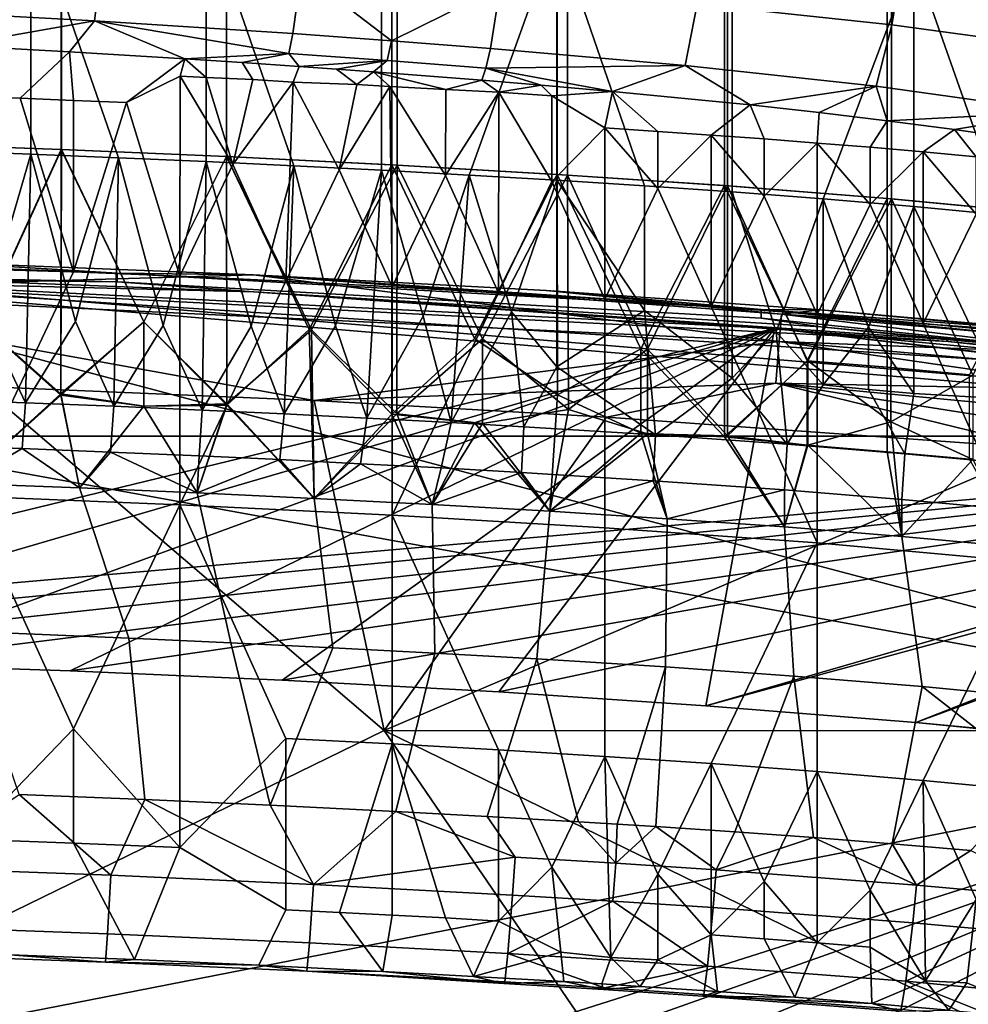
# Model space of a CAD drawing. Header units: millimetres. Extents: x -316 to 316, y -388 to 296.
# Tile 54 of 79: x 88 to 163, y 168 to 246. Entities that reach past the tile are written whole.
import ezdxf

# ---------------------------------------------------------------- set-up
doc = ezdxf.new("R2010")
doc.units = ezdxf.units.MM
doc.layers.add('Layer 01', color=7, linetype='Continuous', true_color=0x000000)

msp = doc.modelspace()

# ---------------------------------------------------------------- linework, layer by layer
at = {"layer": 'Layer 01'}
for points in [[(78.113, 235.899, 629.372), (91.125, 235.424, 629.485), (91.125, 262.017, 741.634), (78.113, 262.492, 741.521)], [(78.118, 262.492, 741.521), (91.13, 262.017, 741.634), (91.13, 235.424, 629.485), (78.118, 235.899, 629.372)], [(104.134, 261.454, 741.767), (91.125, 262.017, 741.634), (91.125, 235.424, 629.485), (104.134, 234.861, 629.618)], [(104.138, 234.861, 629.618), (91.13, 235.424, 629.485), (91.13, 262.017, 741.634), (104.138, 261.454, 741.767)], [(104.134, 234.861, 629.618), (117.557, 234.184, 629.779), (117.557, 260.777, 741.928), (104.134, 261.454, 741.767)], [(104.138, 261.454, 741.767), (117.143, 260.8, 741.923), (117.143, 234.207, 629.773), (104.138, 234.861, 629.618)], [(130.143, 233.456, 629.951), (117.143, 234.207, 629.773), (117.143, 260.8, 741.923), (130.143, 260.049, 742.1)], [(130.975, 259.998, 742.113), (117.557, 260.777, 741.928), (117.557, 234.184, 629.779), (130.975, 233.405, 629.964)], [(130.143, 260.049, 742.1), (143.306, 259.176, 742.308), (143.306, 232.583, 630.159), (130.143, 233.456, 629.951)], [(130.975, 233.405, 629.964), (143.551, 232.565, 630.163), (143.551, 259.158, 742.312), (130.975, 259.998, 742.113)], [(156.459, 231.545, 630.404), (143.306, 232.583, 630.159), (143.306, 259.176, 742.308), (156.459, 258.138, 742.554)], [(156.117, 258.168, 742.547), (143.551, 259.158, 742.312), (143.551, 232.565, 630.163), (156.117, 231.575, 630.398)], [(156.117, 231.575, 630.398), (169.075, 230.343, 630.69), (169.075, 256.936, 742.839), (156.117, 258.168, 742.547)], [(156.459, 258.138, 742.554), (169.246, 256.918, 742.843), (169.246, 230.325, 630.694), (156.459, 231.545, 630.404)], [(81.236, 235.329, 601.435), (73.748, 255.174, 684.029), (88.722, 254.653, 684.153), (88.722, 235.054, 601.5)], [(95.625, 234.775, 601.566), (88.722, 235.054, 601.5), (88.722, 254.653, 684.153)], [(95.625, 234.775, 601.566), (88.722, 254.653, 684.153), (102.527, 254.07, 684.291), (102.527, 234.472, 601.638)], [(109.429, 234.142, 601.717), (102.527, 234.472, 601.638), (102.527, 254.07, 684.291)], [(109.429, 234.142, 601.717), (102.527, 254.07, 684.291), (116.329, 253.385, 684.453), (116.329, 233.786, 601.801)], [(116.329, 253.385, 684.453), (130.127, 252.592, 684.641), (123.229, 233.403, 601.892), (116.329, 233.786, 601.801)], [(130.127, 252.592, 684.641), (130.127, 232.993, 601.989), (123.229, 233.403, 601.892)], [(137.021, 232.553, 602.093), (130.127, 232.993, 601.989), (130.127, 252.592, 684.641)], [(137.021, 232.553, 602.093), (130.127, 252.592, 684.641), (143.914, 251.673, 684.859), (143.914, 232.075, 602.207)], [(142.026, 253.253, 853.074), (141.166, 246.867, 850.67), (156.474, 245.222, 848.867), (157.572, 251.607, 851.244)], [(78.678, 251.249, 855.339), (78.176, 246.386, 850.645), (93.749, 245.545, 849.669), (94.351, 250.405, 854.361)], [(143.914, 251.673, 684.859), (158.222, 250.525, 685.131), (151.07, 231.53, 602.336), (143.914, 232.075, 602.207)], [(157.572, 251.607, 851.244), (156.474, 245.222, 848.867), (171.343, 243.198, 846.46), (172.778, 249.583, 848.783)], [(94.351, 250.405, 854.361), (93.749, 245.545, 849.669), (109.338, 244.539, 848.565), (110.017, 249.396, 853.257)], [(158.222, 250.525, 685.131), (158.222, 230.926, 602.479), (151.07, 231.53, 602.336)], [(165.365, 230.257, 602.638), (158.222, 230.926, 602.479), (158.222, 250.525, 685.131)], [(165.365, 230.257, 602.638), (158.222, 250.525, 685.131), (172.502, 249.11, 685.467), (172.502, 229.511, 602.815)], [(110.017, 249.396, 853.257), (109.338, 244.539, 848.565), (117.109, 243.977, 847.986)], [(125.663, 248.226, 852.068), (110.017, 249.396, 853.257), (117.109, 243.977, 847.986)], [(117.109, 243.977, 847.986), (124.893, 243.372, 847.377), (125.663, 248.226, 852.068)], [(125.663, 248.226, 852.068), (124.893, 243.372, 847.377), (140.222, 242.022, 845.985), (141.166, 246.867, 850.67)], [(93.749, 245.545, 849.669), (78.176, 246.386, 850.645), (82.7, 243.612, 844.638)], [(141.166, 246.867, 850.67), (140.222, 242.022, 845.985), (155.25, 240.391, 844.197), (156.474, 245.222, 848.867)], [(93.749, 245.545, 849.669), (82.7, 243.612, 844.638), (91.778, 243.111, 844.055)], [(93.749, 245.545, 849.669), (91.778, 243.111, 844.055), (100.847, 242.555, 843.427)], [(109.338, 244.539, 848.565), (93.749, 245.545, 849.669), (109.023, 242.98, 845.744)], [(109.023, 242.98, 845.744), (93.749, 245.545, 849.669), (100.847, 242.555, 843.427)], [(156.474, 245.222, 848.867), (155.25, 240.391, 844.197), (169.709, 238.395, 841.824), (171.343, 243.198, 846.46)], [(109.338, 244.539, 848.565), (109.023, 242.98, 845.744), (116.78, 242.42, 845.164), (117.109, 243.977, 847.986)], [(87.896, 239.447, 827.923), (91.778, 243.111, 844.055), (82.7, 243.612, 844.638), (83.709, 239.605, 827.899)], [(117.109, 243.977, 847.986), (116.78, 242.42, 845.164), (124.539, 241.817, 844.555), (124.893, 243.372, 847.377)], [(124.539, 241.817, 844.555), (140.222, 242.022, 845.985), (124.893, 243.372, 847.377)], [(92.08, 239.284, 827.969), (91.778, 243.111, 844.055), (87.896, 239.447, 827.923)], [(96.253, 239.109, 827.999), (100.847, 242.555, 843.427), (91.778, 243.111, 844.055), (92.08, 239.284, 827.969)], [(100.483, 241.191, 837.603), (100.847, 242.555, 843.427), (96.253, 239.109, 827.999)], [(102.534, 241.085, 837.569), (100.847, 242.555, 843.427), (100.483, 241.191, 837.603)], [(109.023, 242.98, 845.744), (100.847, 242.555, 843.427), (105.353, 242.258, 843.102)], [(105.353, 242.258, 843.102), (100.847, 242.555, 843.427), (102.534, 241.085, 837.569), (106.201, 240.93, 837.678)], [(109.023, 242.98, 845.744), (105.353, 242.258, 843.102), (109.857, 241.948, 842.771)], [(116.78, 242.42, 845.164), (109.023, 242.98, 845.744), (109.857, 241.948, 842.771)], [(109.857, 241.948, 842.771), (105.353, 242.258, 843.102), (106.201, 240.93, 837.678), (109.367, 240.724, 837.498)], [(112.782, 241.74, 842.553), (109.857, 241.948, 842.771), (109.367, 240.724, 837.498), (114.372, 240.529, 837.812)], [(116.78, 242.42, 845.164), (109.857, 241.948, 842.771), (112.782, 241.74, 842.553)], [(116.78, 242.42, 845.164), (112.782, 241.74, 842.553), (115.707, 241.526, 842.333)], [(112.782, 241.74, 842.553), (114.372, 240.529, 837.812), (115.707, 241.526, 842.333)], [(115.707, 241.526, 842.333), (124.229, 240.867, 841.664), (124.539, 241.817, 844.555), (116.78, 242.42, 845.164)], [(124.539, 241.817, 844.555), (124.229, 240.867, 841.664), (128.892, 240.481, 841.271)], [(140.222, 242.022, 845.985), (124.539, 241.817, 844.555), (134.514, 239.989, 840.761)], [(124.539, 241.817, 844.555), (128.892, 240.481, 841.271), (134.514, 239.989, 840.761)], [(140.222, 242.022, 845.985), (134.514, 239.989, 840.761), (145.35, 238.93, 839.624)], [(155.25, 240.391, 844.197), (140.222, 242.022, 845.985), (145.35, 238.93, 839.624)], [(100.445, 225.444, 771.184), (100.483, 241.191, 837.603), (96.253, 239.109, 827.999)], [(104.628, 234.244, 809.151), (100.483, 241.191, 837.603), (100.445, 225.444, 771.184)], [(100.483, 241.191, 837.603), (104.628, 234.244, 809.151), (102.534, 241.085, 837.569)], [(104.628, 234.244, 809.151), (106.201, 240.93, 837.678), (102.534, 241.085, 837.569)], [(116.971, 240.365, 837.738), (115.707, 241.526, 842.333), (114.372, 240.529, 837.812)], [(115.707, 241.526, 842.333), (116.971, 240.365, 837.738), (121.379, 240.13, 837.828)], [(124.229, 240.867, 841.664), (115.707, 241.526, 842.333), (121.379, 240.13, 837.828)], [(104.628, 234.244, 809.151), (109.367, 240.724, 837.498), (106.201, 240.93, 837.678)], [(108.81, 225.05, 771.278), (109.367, 240.724, 837.498), (104.628, 234.244, 809.151)], [(112.992, 233.831, 809.248), (109.367, 240.724, 837.498), (108.81, 225.05, 771.278)], [(112.992, 233.831, 809.248), (114.372, 240.529, 837.812), (109.367, 240.724, 837.498)], [(112.992, 233.831, 809.248), (116.971, 240.365, 837.738), (114.372, 240.529, 837.812)], [(117.175, 224.618, 771.38), (116.971, 240.365, 837.738), (112.992, 233.831, 809.248)], [(121.379, 240.13, 837.828), (116.971, 240.365, 837.738), (121.357, 233.379, 809.355)], [(121.357, 233.379, 809.355), (116.971, 240.365, 837.738), (117.175, 224.618, 771.38)], [(121.379, 240.13, 837.828), (125.563, 239.941, 838.103), (124.229, 240.867, 841.664)], [(128.892, 240.481, 841.271), (124.229, 240.867, 841.664), (125.563, 239.941, 838.103)], [(128.892, 240.481, 841.271), (125.563, 239.941, 838.103), (129.721, 239.632, 837.914)], [(128.892, 240.481, 841.271), (129.721, 239.632, 837.914), (134.514, 239.989, 840.761)], [(155.25, 240.391, 844.197), (145.35, 238.93, 839.624), (150.769, 238.332, 838.957)], [(155.25, 240.391, 844.197), (150.769, 238.332, 838.957), (156.131, 237.687, 838.216)], [(169.709, 238.395, 841.824), (155.25, 240.391, 844.197), (156.131, 237.687, 838.216)], [(83.709, 226.119, 771.024), (92.078, 225.799, 771.1), (87.896, 239.447, 827.923), (83.709, 239.605, 827.899)], [(92.078, 225.799, 771.1), (92.08, 239.284, 827.969), (87.896, 239.447, 827.923)], [(125.563, 239.941, 838.103), (121.379, 240.13, 837.828), (121.357, 233.379, 809.355)], [(125.538, 224.147, 771.492), (125.563, 239.941, 838.103), (121.357, 233.379, 809.355)], [(129.72, 232.888, 809.472), (125.563, 239.941, 838.103), (125.538, 224.147, 771.492)], [(129.72, 232.888, 809.472), (129.721, 239.632, 837.914), (125.563, 239.941, 838.103)], [(133.9, 237.116, 828.472), (129.721, 239.632, 837.914), (129.72, 232.888, 809.472)], [(133.9, 237.116, 828.472), (134.514, 239.989, 840.761), (129.721, 239.632, 837.914)], [(134.514, 239.989, 840.761), (133.9, 237.116, 828.472), (138.082, 236.847, 828.56)], [(145.35, 238.93, 839.624), (134.514, 239.989, 840.761), (138.082, 236.847, 828.56), (142.261, 236.558, 828.625)], [(96.253, 239.109, 827.999), (92.08, 239.284, 827.969), (92.078, 225.799, 771.1)], [(92.078, 225.799, 771.1), (100.445, 225.444, 771.184), (96.253, 239.109, 827.999)], [(145.35, 238.93, 839.624), (142.261, 236.558, 828.625), (146.439, 236.254, 828.7)], [(150.769, 238.332, 838.957), (145.35, 238.93, 839.624), (146.439, 236.254, 828.7), (150.613, 235.927, 828.758)], [(154.79, 235.589, 828.858), (156.131, 237.687, 838.216), (150.769, 238.332, 838.957), (150.613, 235.927, 828.758)], [(169.709, 238.395, 841.824), (156.131, 237.687, 838.216), (161.429, 236.99, 837.388)], [(169.709, 238.395, 841.824), (161.429, 236.99, 837.388), (166.651, 236.234, 836.459)], [(133.901, 223.634, 771.614), (133.9, 237.116, 828.472), (129.72, 232.888, 809.472)], [(138.082, 236.847, 828.56), (133.9, 237.116, 828.472), (138.082, 232.351, 809.599)], [(138.082, 232.351, 809.599), (133.9, 237.116, 828.472), (133.901, 223.634, 771.614)], [(158.961, 235.222, 828.928), (161.429, 236.99, 837.388), (156.131, 237.687, 838.216), (154.79, 235.589, 828.858)], [(142.261, 236.558, 828.625), (138.082, 236.847, 828.56), (138.082, 232.351, 809.599)], [(142.261, 223.071, 771.747), (142.261, 236.558, 828.625), (138.082, 232.351, 809.599)], [(146.439, 236.254, 828.7), (142.261, 236.558, 828.625), (146.439, 231.758, 809.74)], [(146.439, 231.758, 809.74), (142.261, 236.558, 828.625), (142.261, 223.071, 771.747)], [(158.961, 235.222, 828.928), (163.13, 234.839, 829.036), (161.429, 236.99, 837.388)], [(161.429, 236.99, 837.388), (163.13, 234.839, 829.036), (166.651, 236.234, 836.459)], [(91.125, 235.424, 629.485), (78.113, 235.899, 629.372), (84.821, 221.726, 570.645)], [(78.118, 235.899, 629.372), (91.13, 235.424, 629.485), (84.823, 221.639, 570.278)], [(150.613, 235.927, 828.758), (146.439, 236.254, 828.7), (146.439, 231.758, 809.74)], [(150.616, 222.443, 771.896), (150.613, 235.927, 828.758), (146.439, 231.758, 809.74)], [(154.79, 235.589, 828.858), (150.613, 235.927, 828.758), (154.79, 231.093, 809.898)], [(154.79, 231.093, 809.898), (150.613, 235.927, 828.758), (150.616, 222.443, 771.896)], [(158.961, 235.222, 828.928), (154.79, 235.589, 828.858), (154.79, 231.093, 809.898)], [(81.236, 235.329, 601.435), (88.722, 235.054, 601.5), (85.021, 222.378, 547.423)], [(84.821, 221.726, 570.645), (91.087, 216.205, 548.428), (91.125, 235.424, 629.485)], [(91.13, 235.424, 629.485), (91.097, 216.089, 547.941), (84.823, 221.639, 570.278)], [(88.722, 235.054, 601.5), (88.305, 215.487, 518.912), (85.021, 222.378, 547.423)], [(92.245, 221.881, 546.567), (88.305, 215.487, 518.912), (88.722, 235.054, 601.5)], [(88.722, 235.054, 601.5), (95.625, 234.775, 601.566), (92.245, 221.881, 546.567)], [(91.125, 235.424, 629.485), (91.087, 216.205, 548.428), (97.63, 221.857, 573.474)], [(97.634, 221.857, 573.474), (91.097, 216.089, 547.941), (91.13, 235.424, 629.485)], [(104.134, 234.861, 629.618), (91.125, 235.424, 629.485), (97.63, 221.857, 573.474)], [(91.13, 235.424, 629.485), (104.138, 234.861, 629.618), (97.634, 221.857, 573.474)], [(95.625, 234.775, 601.566), (95.25, 215.213, 518.995), (92.245, 221.881, 546.567)], [(99.137, 221.564, 546.525), (95.25, 215.213, 518.995), (95.625, 234.775, 601.566)], [(95.625, 234.775, 601.566), (102.527, 234.472, 601.638), (99.137, 221.564, 546.525)], [(97.63, 221.857, 573.474), (104.161, 215.408, 547.584), (104.134, 234.861, 629.618)], [(104.138, 234.861, 629.618), (104.158, 215.309, 547.168), (97.634, 221.857, 573.474)], [(104.134, 234.861, 629.618), (104.161, 215.408, 547.584), (110.809, 221.236, 573.601)], [(117.557, 234.184, 629.779), (104.134, 234.861, 629.618), (110.809, 221.236, 573.601)], [(110.641, 221.249, 573.618), (104.158, 215.309, 547.168), (104.138, 234.861, 629.618)], [(104.138, 234.861, 629.618), (117.143, 234.207, 629.773), (110.641, 221.249, 573.618)], [(158.961, 221.738, 772.063), (158.961, 235.222, 828.928), (154.79, 231.093, 809.898)], [(163.13, 234.839, 829.036), (158.961, 235.222, 828.928), (163.13, 230.343, 810.075)], [(163.13, 230.343, 810.075), (158.961, 235.222, 828.928), (158.961, 221.738, 772.063)], [(102.527, 234.472, 601.638), (102.217, 214.912, 519.087), (99.137, 221.564, 546.525)], [(100.445, 225.444, 771.184), (108.81, 225.05, 771.278), (104.628, 234.244, 809.151)], [(106.061, 221.52, 547.753), (102.217, 214.912, 519.087), (102.527, 234.472, 601.638)], [(102.527, 234.472, 601.638), (109.429, 234.142, 601.717), (106.061, 221.52, 547.753)], [(109.429, 234.142, 601.717), (108.668, 214.611, 519.181), (106.061, 221.52, 547.753)], [(112.712, 221.531, 549.269), (108.668, 214.611, 519.181), (109.429, 234.142, 601.717)], [(109.429, 234.142, 601.717), (116.329, 233.786, 601.801), (112.712, 221.531, 549.269)], [(117.143, 234.207, 629.773), (117.13, 214.602, 547.094), (110.641, 221.249, 573.618)], [(110.809, 221.236, 573.601), (117.542, 214.618, 547.259), (117.557, 234.184, 629.779)], [(123.644, 220.547, 573.785), (117.13, 214.602, 547.094), (117.143, 234.207, 629.773)], [(117.143, 234.207, 629.773), (130.143, 233.456, 629.951), (123.644, 220.547, 573.785)], [(117.557, 234.184, 629.779), (117.542, 214.618, 547.259), (124.267, 220.511, 573.793)], [(130.975, 233.405, 629.964), (117.557, 234.184, 629.779), (124.267, 220.511, 573.793)], [(108.81, 225.05, 771.278), (117.175, 224.618, 771.38), (112.992, 233.831, 809.248)], [(116.329, 233.786, 601.801), (115.169, 214.285, 519.284), (112.712, 221.531, 549.269)], [(119.615, 222.304, 554.172), (115.169, 214.285, 519.284), (116.329, 233.786, 601.801)], [(116.329, 233.786, 601.801), (123.229, 233.403, 601.892), (119.615, 222.304, 554.172)], [(117.175, 224.618, 771.38), (125.538, 224.147, 771.492), (121.357, 233.379, 809.355)], [(123.229, 233.403, 601.892), (121.812, 213.928, 519.397), (119.615, 222.304, 554.172)], [(126.558, 222.645, 557.387), (121.812, 213.928, 519.397), (123.229, 233.403, 601.892)], [(123.229, 233.403, 601.892), (130.127, 232.993, 601.989), (126.558, 222.645, 557.387)], [(130.143, 233.456, 629.951), (130.18, 216.126, 556.877), (123.644, 220.547, 573.785)], [(124.267, 220.511, 573.793), (131.029, 214.972, 552.243), (130.975, 233.405, 629.964)], [(136.725, 219.74, 573.976), (130.18, 216.126, 556.877), (130.143, 233.456, 629.951)], [(130.143, 233.456, 629.951), (143.306, 232.583, 630.159), (136.725, 219.74, 573.976)], [(130.975, 233.405, 629.964), (131.029, 214.972, 552.243), (137.263, 219.704, 573.985)], [(143.551, 232.565, 630.163), (130.975, 233.405, 629.964), (137.263, 219.704, 573.985)], [(125.538, 224.147, 771.492), (133.901, 223.634, 771.614), (129.72, 232.888, 809.472)], [(130.127, 232.993, 601.989), (130.128, 218.306, 540.052), (126.558, 222.645, 557.387)], [(130.127, 232.993, 601.989), (137.021, 232.553, 602.093), (137.021, 222.753, 560.767)], [(130.127, 232.993, 601.989), (137.021, 222.753, 560.767), (130.128, 218.306, 540.052)], [(143.306, 232.583, 630.159), (143.306, 212.809, 546.77), (136.725, 219.74, 573.976)], [(143.92, 217.418, 540.398), (137.021, 222.753, 560.767), (137.021, 232.553, 602.093), (143.914, 232.075, 602.207)], [(137.263, 219.704, 573.985), (143.546, 212.894, 547.205), (143.551, 232.565, 630.163)], [(149.884, 218.791, 574.201), (143.306, 212.809, 546.77), (143.306, 232.583, 630.159)], [(143.306, 232.583, 630.159), (156.459, 231.545, 630.404), (149.884, 218.791, 574.201)], [(143.551, 232.565, 630.163), (143.546, 212.894, 547.205), (149.836, 218.795, 574.2)], [(156.117, 231.575, 630.398), (143.551, 232.565, 630.163), (149.836, 218.795, 574.2)], [(133.901, 223.634, 771.614), (142.261, 223.071, 771.747), (138.082, 232.351, 809.599)], [(142.261, 223.071, 771.747), (150.616, 222.443, 771.896), (146.439, 231.758, 809.74)], [(147.396, 221.073, 556.963), (143.92, 217.418, 540.398), (143.914, 232.075, 602.207)], [(143.914, 232.075, 602.207), (151.07, 231.53, 602.336), (147.396, 221.073, 556.963)], [(151.07, 231.53, 602.336), (151.076, 216.902, 540.652), (147.396, 221.073, 556.963)], [(149.836, 218.795, 574.2), (156.117, 218.278, 574.323), (156.117, 231.575, 630.398)], [(156.459, 231.545, 630.404), (156.409, 213.977, 556.298), (149.884, 218.791, 574.201)], [(150.616, 222.443, 771.896), (158.961, 221.738, 772.063), (154.79, 231.093, 809.898)], [(154.647, 221.436, 561.08), (151.076, 216.902, 540.652), (151.07, 231.53, 602.336)], [(151.07, 231.53, 602.336), (158.222, 230.926, 602.479), (154.647, 221.436, 561.08)], [(158.222, 230.926, 602.479), (158.221, 216.214, 540.434), (154.647, 221.436, 561.08)], [(162.6, 217.692, 574.462), (169.075, 230.343, 630.69), (156.117, 231.575, 630.398), (156.117, 218.278, 574.323)], [(162.856, 217.668, 574.468), (156.409, 213.977, 556.298), (156.459, 231.545, 630.404)], [(156.459, 231.545, 630.404), (169.246, 230.325, 630.694), (162.856, 217.668, 574.468)], [(158.222, 230.926, 602.479), (165.368, 215.786, 541.614), (158.221, 216.214, 540.434)], [(158.222, 230.926, 602.479), (165.365, 230.257, 602.638), (165.368, 215.786, 541.614)], [(158.961, 221.738, 772.063), (167.295, 220.94, 772.252), (163.13, 230.343, 810.075)], [(0.002, 227.085, 427.982), (28.68, 227.625, 447.975), (95.534, 225.686, 438.026), (95.532, 225.009, 418.046)], [(28.68, 226.269, 407.998), (0.002, 227.085, 427.982), (95.532, 225.009, 418.046)], [(95.534, 225.686, 438.026), (28.68, 227.625, 447.975), (55.947, 227.213, 447.989)], [(55.947, 227.213, 447.989), (81.803, 226.525, 448.012), (95.534, 225.686, 438.026)], [(55.947, 225.857, 408.012), (28.68, 226.269, 407.998), (95.532, 225.009, 418.046)], [(81.803, 226.525, 448.012), (63.335, 224.288, 455.236), (106.248, 225.563, 448.045)], [(81.803, 226.525, 448.012), (106.248, 225.563, 448.045), (95.534, 225.686, 438.026)], [(-0.003, 226, 396), (65.423, 225.234, 396.026), (200.535, 189.471, 397.239)], [(28.912, 155.897, 398.378), (-0.003, 226, 396), (200.535, 189.471, 397.239)], [(95.532, 225.009, 418.046), (81.803, 225.17, 408.035), (55.947, 225.857, 408.012)], [(63.335, 224.288, 455.236), (147.622, 220.3, 455.372), (106.248, 225.563, 448.045)], [(92.078, 225.799, 771.1), (83.709, 226.119, 771.024), (83.709, 208.135, 695.183)], [(92.078, 225.799, 771.1), (83.709, 208.135, 695.183), (100.445, 207.46, 695.343), (100.445, 225.444, 771.184)], [(146.212, 222.158, 418.143), (95.532, 225.009, 418.046), (95.534, 225.686, 438.026), (146.211, 222.836, 438.133)], [(146.211, 222.836, 438.133), (95.534, 225.686, 438.026), (106.248, 225.563, 448.045)], [(146.211, 222.836, 438.133), (106.248, 225.563, 448.045), (129.283, 224.326, 448.087)], [(147.622, 220.3, 455.372), (147.795, 222.459, 451.88), (106.248, 225.563, 448.045)], [(147.795, 222.459, 451.88), (129.283, 224.326, 448.087), (106.248, 225.563, 448.045)], [(219.764, 212.867, 341), (-219.764, 212.867, 341), (73.954, 225.004, 341)], [(73.954, 225.004, 396), (41.751, 195.698, 396), (147.264, 221.33, 396)], [(195.865, 214.265, 396.398), (200.535, 189.471, 397.239), (65.423, 225.234, 396.026)], [(189.923, 217.202, 396.298), (195.865, 214.265, 396.398), (65.423, 225.234, 396.026)], [(189.923, 217.202, 396.298), (65.423, 225.234, 396.026), (160.909, 220.318, 399.194)], [(65.423, 225.234, 396.026), (106.248, 224.207, 408.068), (160.909, 220.318, 399.194)], [(65.423, 225.234, 396.026), (81.803, 225.17, 408.035), (106.248, 224.207, 408.068)], [(73.954, 225.004, 341), (73.954, 225.004, 396), (147.264, 221.33, 396), (147.264, 221.33, 341)], [(73.954, 225.004, 341), (147.264, 221.33, 341), (219.764, 212.867, 341)], [(95.532, 225.009, 418.046), (106.248, 224.207, 408.068), (81.803, 225.17, 408.035)], [(95.532, 225.009, 418.046), (146.212, 222.158, 418.143), (150.907, 221.458, 408.161), (106.248, 224.207, 408.068)], [(108.81, 225.05, 771.278), (100.445, 225.444, 771.184), (100.445, 207.46, 695.343)], [(108.81, 225.05, 771.278), (100.445, 207.46, 695.343), (117.175, 206.635, 695.539), (117.175, 224.618, 771.38)], [(63.335, 224.288, 455.236), (111.029, 215.667, 458.386), (147.622, 220.3, 455.372)], [(63.335, 224.288, 455.236), (84.866, 216.762, 458.349), (111.029, 215.667, 458.386)], [(106.248, 224.207, 408.068), (160.781, 220.468, 402.876), (160.909, 220.318, 399.194)], [(106.248, 224.207, 408.068), (150.907, 221.458, 408.161), (160.781, 220.468, 402.876)], [(125.538, 224.147, 771.492), (117.175, 224.618, 771.38), (117.175, 206.635, 695.539)], [(125.538, 224.147, 771.492), (117.175, 206.635, 695.539), (133.901, 205.65, 695.772), (133.901, 223.634, 771.614)], [(146.211, 222.836, 438.133), (129.283, 224.326, 448.087), (150.907, 222.814, 448.138)], [(147.795, 222.459, 451.88), (150.907, 222.814, 448.138), (129.283, 224.326, 448.087)], [(133.901, 205.65, 695.772), (150.616, 204.46, 696.055), (142.261, 223.071, 771.747), (133.901, 223.634, 771.614)], [(81.193, 215.744, 518.835), (85.021, 222.378, 547.423), (88.305, 215.487, 518.912)], [(121.812, 213.928, 519.397), (126.558, 222.645, 557.387), (127.524, 213.601, 519.502)], [(126.558, 222.645, 557.387), (130.128, 218.306, 540.052), (127.524, 213.601, 519.502)], [(130.128, 218.306, 540.052), (137.021, 222.753, 560.767), (137.886, 212.957, 519.712)], [(137.021, 222.753, 560.767), (143.92, 217.418, 540.398), (137.886, 212.957, 519.712)], [(150.616, 204.46, 696.055), (150.616, 222.443, 771.896), (142.261, 223.071, 771.747)], [(189.917, 218.507, 434.769), (189.893, 217.6, 407.852), (146.212, 222.158, 418.143), (146.211, 222.836, 438.133)], [(146.211, 222.836, 438.133), (171.12, 221.027, 448.199), (189.917, 218.507, 434.769)], [(146.211, 222.836, 438.133), (150.907, 222.814, 448.138), (171.12, 221.027, 448.199)], [(147.795, 222.459, 451.88), (147.622, 220.3, 455.372), (173.863, 219.288, 453.857)], [(150.907, 222.814, 448.138), (147.795, 222.459, 451.88), (173.95, 220.685, 450.098)], [(173.863, 219.288, 453.857), (172.666, 220.296, 451.955), (147.795, 222.459, 451.88)], [(172.666, 220.296, 451.955), (173.95, 220.685, 450.098), (147.795, 222.459, 451.88)], [(150.616, 204.46, 696.055), (167.295, 202.957, 696.411), (158.961, 221.738, 772.063), (150.616, 222.443, 771.896)], [(150.907, 222.814, 448.138), (173.95, 220.685, 450.098), (171.12, 221.027, 448.199)], [(84.821, 221.726, 570.645), (83.319, 209.139, 517.323), (91.087, 216.205, 548.428)], [(83.319, 209.139, 517.323), (84.823, 221.639, 570.278), (91.097, 216.089, 547.941)], [(92.245, 221.881, 546.567), (95.25, 215.213, 518.995), (88.305, 215.487, 518.912)], [(97.63, 221.857, 573.474), (91.087, 216.205, 548.428), (97.63, 215.209, 545.437)], [(91.097, 216.089, 547.941), (97.634, 221.857, 573.474), (97.634, 215.209, 545.437)], [(104.161, 215.408, 547.584), (97.63, 221.857, 573.474), (97.63, 215.209, 545.437)], [(97.634, 221.857, 573.474), (104.158, 215.309, 547.168), (97.634, 215.209, 545.437)], [(115.169, 214.285, 519.284), (119.615, 222.304, 554.172), (121.812, 213.928, 519.397)], [(146.212, 222.158, 418.143), (189.893, 217.6, 407.852), (150.907, 221.458, 408.161)], [(167.295, 202.957, 696.411), (167.295, 220.94, 772.252), (158.961, 221.738, 772.063)], [(41.751, 195.698, 396), (58.449, 195.389, 396), (147.264, 221.33, 396)], [(147.264, 221.33, 396), (58.449, 195.389, 396), (75.144, 194.956, 396)], [(147.264, 221.33, 396), (75.144, 194.956, 396), (91.834, 194.385, 396)], [(147.264, 221.33, 396), (91.834, 194.385, 396), (108.519, 193.658, 396)], [(99.137, 221.564, 546.525), (102.217, 214.912, 519.087), (95.25, 215.213, 518.995)], [(108.668, 214.611, 519.181), (102.217, 214.912, 519.087), (106.061, 221.52, 547.753)], [(104.158, 215.309, 547.168), (110.641, 221.249, 573.618), (111.032, 207.965, 517.683)], [(110.809, 221.236, 573.601), (104.161, 215.408, 547.584), (111.032, 207.965, 517.683)], [(147.264, 221.33, 396), (108.519, 193.658, 396), (125.547, 192.733, 396)], [(112.712, 221.531, 549.269), (115.169, 214.285, 519.284), (108.668, 214.611, 519.181)], [(110.641, 221.249, 573.618), (117.13, 214.602, 547.094), (111.032, 207.965, 517.683)], [(111.032, 207.965, 517.683), (117.542, 214.618, 547.259), (110.809, 221.236, 573.601)], [(125.547, 192.733, 396), (141.859, 191.649, 396), (147.264, 221.33, 396)], [(216.882, 213.355, 396), (147.264, 221.33, 396), (141.859, 191.649, 396)], [(143.92, 217.418, 540.398), (147.396, 221.073, 556.963), (148.251, 212.228, 519.95)], [(147.264, 221.33, 396), (186.257, 217.634, 382.25), (186.257, 217.634, 368.5)], [(216.882, 213.355, 396), (186.257, 217.634, 382.25), (147.264, 221.33, 396)], [(186.257, 217.634, 368.5), (147.264, 221.33, 341), (147.264, 221.33, 396)], [(219.764, 212.867, 341), (147.264, 221.33, 341), (186.257, 217.634, 354.75)], [(147.264, 221.33, 341), (186.257, 217.634, 368.5), (186.257, 217.634, 354.75)], [(147.396, 221.073, 556.963), (151.076, 216.902, 540.652), (148.251, 212.228, 519.95)], [(150.907, 221.458, 408.161), (189.893, 217.6, 407.852), (175.82, 219.093, 405.239)], [(150.907, 221.458, 408.161), (175.82, 219.093, 405.239), (160.781, 220.468, 402.876)], [(151.076, 216.902, 540.652), (154.647, 221.436, 561.08), (154.647, 216.537, 540.416)], [(154.647, 221.436, 561.08), (158.221, 216.214, 540.434), (154.647, 216.537, 540.416)], [(147.622, 220.3, 455.372), (111.029, 215.667, 458.386), (147.366, 217.023, 457.656)], [(123.644, 220.547, 573.785), (130.18, 216.126, 556.877), (123.644, 213.899, 545.748), (117.13, 214.602, 547.094)], [(124.267, 220.511, 573.793), (117.542, 214.618, 547.259), (124.267, 213.863, 545.756)], [(131.029, 214.972, 552.243), (124.267, 220.511, 573.793), (124.267, 213.863, 545.756)], [(147.622, 220.3, 455.372), (147.366, 217.023, 457.656), (173.99, 216.479, 456.78)], [(147.622, 220.3, 455.372), (172.1, 218.168, 455.452), (173.863, 219.288, 453.857)], [(173.99, 216.479, 456.78), (172.1, 218.168, 455.452), (147.622, 220.3, 455.372)], [(175.803, 218.891, 399.235), (160.909, 220.318, 399.194), (160.781, 220.468, 402.876), (175.82, 219.093, 405.239)], [(160.909, 220.318, 399.194), (175.803, 218.891, 399.235), (189.923, 217.202, 396.298)], [(130.18, 216.126, 556.877), (136.725, 219.74, 573.976), (136.725, 213.092, 545.939)], [(137.263, 219.704, 573.985), (131.029, 214.972, 552.243), (137.263, 213.056, 545.948)], [(136.725, 219.74, 573.976), (143.306, 212.809, 546.77), (136.725, 213.092, 545.939)], [(143.546, 212.894, 547.205), (137.263, 219.704, 573.985), (137.263, 213.056, 545.948)], [(143.306, 212.809, 546.77), (149.884, 218.791, 574.201), (149.884, 212.143, 546.164)], [(149.836, 218.795, 574.2), (143.546, 212.894, 547.205), (149.836, 212.147, 546.163)], [(149.836, 212.147, 546.163), (156.117, 211.63, 546.286), (156.117, 218.278, 574.323), (149.836, 218.795, 574.2)], [(149.884, 218.791, 574.201), (156.409, 213.977, 556.298), (149.884, 212.143, 546.164)], [(127.524, 213.601, 519.502), (130.128, 218.306, 540.052), (137.886, 212.957, 519.712)], [(156.117, 211.63, 546.286), (162.6, 211.044, 546.425), (162.6, 217.692, 574.462), (156.117, 218.278, 574.323)], [(147.366, 217.023, 457.656), (111.029, 215.667, 458.386), (134.027, 214.35, 458.431)], [(168.395, 211.889, 458.514), (147.366, 217.023, 457.656), (134.027, 214.35, 458.431)], [(143.92, 217.418, 540.398), (148.251, 212.228, 519.95), (137.886, 212.957, 519.712)], [(147.366, 217.023, 457.656), (189.212, 213.058, 457.8), (173.99, 216.479, 456.78)], [(174.518, 212.761, 458.355), (147.366, 217.023, 457.656), (168.395, 211.889, 458.514)], [(147.366, 217.023, 457.656), (174.518, 212.761, 458.355), (189.212, 213.058, 457.8)], [(156.409, 213.977, 556.298), (162.856, 217.668, 574.468), (162.856, 211.019, 546.43)], [(116.533, 189.7, 459.267), (84.866, 216.762, 458.349), (58.262, 161.265, 460.231)], [(91.087, 216.205, 548.428), (83.319, 209.139, 517.323), (92.572, 208.791, 517.427)], [(111.029, 215.667, 458.386), (84.866, 216.762, 458.349), (116.533, 189.7, 459.267)], [(97.63, 215.209, 545.437), (91.087, 216.205, 548.428), (92.572, 208.791, 517.427)], [(148.251, 212.228, 519.95), (151.076, 216.902, 540.652), (154.647, 216.537, 540.416), (157.508, 211.481, 520.194)], [(154.647, 216.537, 540.416), (158.221, 216.214, 540.434), (157.508, 211.481, 520.194)], [(157.508, 211.481, 520.194), (158.221, 216.214, 540.434), (165.368, 215.786, 541.614), (166.762, 210.626, 520.473)], [(81.077, 212.135, 516.608), (81.193, 215.744, 518.835), (88.305, 215.487, 518.912), (88.042, 211.884, 516.683)], [(91.097, 216.089, 547.941), (92.572, 208.791, 517.427), (83.319, 209.139, 517.323)], [(88.042, 211.884, 516.683), (88.305, 215.487, 518.912), (95.25, 215.213, 518.995), (95.007, 211.609, 516.766)], [(91.097, 216.089, 547.941), (97.634, 215.209, 545.437), (92.572, 208.791, 517.427)], [(97.63, 215.209, 545.437), (101.822, 208.399, 517.548), (104.161, 215.408, 547.584)], [(104.161, 215.408, 547.584), (101.822, 208.399, 517.548), (111.032, 207.965, 517.683)], [(111.029, 215.667, 458.386), (116.533, 189.7, 459.267), (134.027, 214.35, 458.431)], [(130.18, 216.126, 556.877), (129.56, 206.95, 518.008), (123.644, 213.899, 545.748)], [(129.56, 206.95, 518.008), (130.18, 216.126, 556.877), (136.725, 213.092, 545.939)], [(97.634, 215.209, 545.437), (101.822, 208.399, 517.548), (92.572, 208.791, 517.427)], [(101.822, 208.399, 517.548), (97.63, 215.209, 545.437), (92.572, 208.791, 517.427)], [(95.007, 211.609, 516.766), (95.25, 215.213, 518.995), (102.217, 214.912, 519.087), (101.971, 211.309, 516.858)], [(101.822, 208.399, 517.548), (97.634, 215.209, 545.437), (104.158, 215.309, 547.168)], [(111.032, 207.965, 517.683), (101.822, 208.399, 517.548), (104.158, 215.309, 547.168)], [(101.971, 211.309, 516.858), (102.217, 214.912, 519.087), (108.668, 214.611, 519.181), (108.318, 211.013, 516.95)], [(117.542, 214.618, 547.259), (111.032, 207.965, 517.683), (120.317, 207.48, 517.837)], [(124.267, 213.863, 545.756), (117.542, 214.618, 547.259), (120.317, 207.48, 517.837)], [(131.029, 214.972, 552.243), (124.267, 213.863, 545.756), (129.56, 206.95, 518.008)], [(137.263, 213.056, 545.948), (131.029, 214.972, 552.243), (129.56, 206.95, 518.008)], [(108.318, 211.013, 516.95), (108.668, 214.611, 519.181), (115.169, 214.285, 519.284), (114.665, 210.696, 517.05)], [(111.032, 207.965, 517.683), (117.13, 214.602, 547.094), (120.317, 207.48, 517.837)], [(114.665, 210.696, 517.05), (115.169, 214.285, 519.284), (121.812, 213.928, 519.397), (121.01, 210.357, 517.158)], [(168.395, 211.889, 458.514), (134.027, 214.35, 458.431), (116.533, 189.7, 459.267)], [(117.13, 214.602, 547.094), (123.644, 213.899, 545.748), (120.317, 207.48, 517.837)], [(123.644, 213.899, 545.748), (129.56, 206.95, 518.008), (120.317, 207.48, 517.837)], [(124.267, 213.863, 545.756), (120.317, 207.48, 517.837), (129.56, 206.95, 518.008)], [(121.01, 210.357, 517.158), (121.812, 213.928, 519.397), (127.524, 213.601, 519.502), (127.354, 209.995, 517.274)], [(149.884, 212.143, 546.164), (156.409, 213.977, 556.298), (157.261, 204.973, 518.655)], [(157.261, 204.973, 518.655), (156.409, 213.977, 556.298), (162.856, 211.019, 546.43)], [(127.354, 209.995, 517.274), (127.524, 213.601, 519.502), (137.886, 212.957, 519.712), (137.697, 209.353, 517.483)], [(136.725, 213.092, 545.939), (138.799, 206.367, 518.198), (129.56, 206.95, 518.008)], [(138.799, 206.367, 518.198), (136.725, 213.092, 545.939), (143.306, 212.809, 546.77), (148.034, 205.714, 518.412)], [(141.859, 191.649, 396), (158.362, 190.322, 396), (216.882, 213.355, 396)], [(175.127, 188.691, 396), (216.882, 213.355, 396), (158.362, 190.322, 396)], [(-219.764, 212.867, 341), (219.764, 212.867, 341), (25.052, 195.895, 341)], [(25.052, 195.895, 341), (219.764, 212.867, 341), (41.751, 195.698, 341)], [(41.751, 195.698, 341), (219.764, 212.867, 341), (58.449, 195.389, 341)], [(58.449, 195.389, 341), (219.764, 212.867, 341), (75.144, 194.956, 341)], [(75.144, 194.956, 341), (219.764, 212.867, 341), (91.834, 194.385, 341)], [(91.834, 194.385, 341), (219.764, 212.867, 341), (108.519, 193.658, 341)], [(108.519, 193.658, 341), (219.764, 212.867, 341), (125.547, 192.733, 341)], [(141.859, 191.649, 341), (125.547, 192.733, 341), (219.764, 212.867, 341)], [(137.263, 213.056, 545.948), (129.56, 206.95, 518.008), (138.799, 206.367, 518.198)], [(143.546, 212.894, 547.205), (137.263, 213.056, 545.948), (138.799, 206.367, 518.198), (148.034, 205.714, 518.412)], [(137.886, 212.957, 519.712), (148.251, 212.228, 519.95), (148.034, 208.626, 517.721), (137.697, 209.353, 517.483)], [(219.764, 212.867, 341), (158.362, 190.322, 341), (141.859, 191.649, 341)], [(148.034, 205.714, 518.412), (143.306, 212.809, 546.77), (149.884, 212.143, 546.164)], [(149.836, 212.147, 546.163), (143.546, 212.894, 547.205), (148.034, 205.714, 518.412)], [(219.764, 212.867, 341), (175.127, 188.691, 341), (158.362, 190.322, 341)], [(83.319, 209.139, 517.323), (81.077, 212.135, 516.608), (88.042, 211.884, 516.683)], [(88.042, 211.884, 516.683), (92.572, 208.791, 517.427), (83.319, 209.139, 517.323)], [(95.007, 211.609, 516.766), (92.572, 208.791, 517.427), (88.042, 211.884, 516.683)], [(101.822, 208.399, 517.548), (92.572, 208.791, 517.427), (95.007, 211.609, 516.766)], [(95.007, 211.609, 516.766), (101.971, 211.309, 516.858), (101.822, 208.399, 517.548)], [(116.533, 189.7, 459.267), (174.782, 189.686, 459.267), (168.395, 211.889, 458.514)], [(148.251, 212.228, 519.95), (157.508, 211.481, 520.194), (157.261, 207.882, 517.965), (148.034, 208.626, 517.721)], [(157.261, 204.973, 518.655), (156.117, 211.63, 546.286), (149.836, 212.147, 546.163), (148.034, 205.714, 518.412)], [(149.884, 212.143, 546.164), (157.261, 204.973, 518.655), (148.034, 205.714, 518.412)], [(162.6, 211.044, 546.425), (156.117, 211.63, 546.286), (157.261, 204.973, 518.655), (166.477, 204.124, 518.931)], [(108.318, 211.013, 516.95), (101.822, 208.399, 517.548), (101.971, 211.309, 516.858)], [(111.032, 207.965, 517.683), (101.822, 208.399, 517.548), (108.318, 211.013, 516.95)], [(111.032, 207.965, 517.683), (108.318, 211.013, 516.95), (114.665, 210.696, 517.05)], [(157.508, 211.481, 520.194), (166.762, 210.626, 520.473), (166.477, 207.03, 518.242), (157.261, 207.882, 517.965)], [(166.477, 204.124, 518.931), (157.261, 204.973, 518.655), (162.856, 211.019, 546.43)], [(114.665, 210.696, 517.05), (120.317, 207.48, 517.837), (111.032, 207.965, 517.683)], [(114.665, 210.696, 517.05), (121.01, 210.357, 517.158), (120.317, 207.48, 517.837)], [(121.01, 210.357, 517.158), (127.354, 209.995, 517.274), (120.317, 207.48, 517.837)], [(129.56, 206.95, 518.008), (120.317, 207.48, 517.837), (127.354, 209.995, 517.274)], [(137.697, 209.353, 517.483), (129.56, 206.95, 518.008), (127.354, 209.995, 517.274)], [(138.799, 206.367, 518.198), (129.56, 206.95, 518.008), (137.697, 209.353, 517.483)], [(148.034, 208.626, 517.721), (138.799, 206.367, 518.198), (137.697, 209.353, 517.483)], [(83.41, 197.522, 520.077), (83.319, 209.139, 517.323), (92.572, 208.791, 517.427), (96.432, 196.957, 520.244)], [(101.822, 208.399, 517.548), (104.462, 196.603, 520.354), (96.432, 196.957, 520.244), (92.572, 208.791, 517.427)], [(138.799, 206.367, 518.198), (148.034, 208.626, 517.721), (148.034, 205.714, 518.412)], [(157.261, 207.882, 517.965), (157.261, 204.973, 518.655), (148.034, 205.714, 518.412), (148.034, 208.626, 517.721)], [(83.709, 208.135, 695.183), (83.708, 181.161, 581.427), (92.078, 189.832, 619.418)], [(100.445, 207.46, 695.343), (83.709, 208.135, 695.183), (92.078, 189.832, 619.418)], [(111.032, 207.965, 517.683), (112.492, 196.215, 520.475), (104.462, 196.603, 520.354), (101.822, 208.399, 517.548)], [(120.317, 207.48, 517.837), (120.52, 195.793, 520.609), (112.492, 196.215, 520.475), (111.032, 207.965, 517.683)], [(157.261, 204.973, 518.655), (157.261, 207.882, 517.965), (166.477, 207.03, 518.242), (166.477, 204.124, 518.931)], [(92.078, 189.832, 619.418), (100.445, 180.486, 581.59), (100.445, 207.46, 695.343)], [(117.175, 206.635, 695.539), (100.445, 207.46, 695.343), (108.81, 189.083, 619.595), (117.175, 188.651, 619.698)], [(100.445, 207.46, 695.343), (100.445, 180.486, 581.59), (108.81, 189.083, 619.595)], [(129.56, 206.95, 518.008), (128.547, 195.334, 520.757), (120.52, 195.793, 520.609), (120.317, 207.48, 517.837)], [(138.799, 206.367, 518.198), (138.664, 194.699, 520.964), (128.547, 195.334, 520.757), (129.56, 206.95, 518.008)], [(133.901, 205.65, 695.772), (117.175, 206.635, 695.539), (125.538, 188.179, 619.81), (133.901, 187.666, 619.931)], [(117.175, 206.635, 695.539), (117.175, 188.651, 619.698), (125.538, 188.179, 619.81)], [(148.034, 205.714, 518.412), (148.778, 193.982, 521.199), (138.664, 194.699, 520.964), (138.799, 206.367, 518.198)], [(142.261, 187.103, 620.065), (150.616, 204.46, 696.055), (133.901, 205.65, 695.772), (133.901, 187.666, 619.931)], [(157.261, 204.973, 518.655), (158.882, 193.156, 521.469), (148.778, 193.982, 521.199), (148.034, 205.714, 518.412)], [(166.477, 204.124, 518.931), (168.972, 192.197, 521.781), (158.882, 193.156, 521.469), (157.261, 204.973, 518.655)], [(142.261, 187.103, 620.065), (150.616, 186.476, 620.213), (150.616, 204.46, 696.055)], [(158.961, 185.771, 620.381), (167.295, 202.957, 696.411), (150.616, 204.46, 696.055), (150.616, 186.476, 620.213)], [(158.961, 185.771, 620.381), (167.295, 184.973, 620.57), (167.295, 202.957, 696.411)], [(96.432, 196.957, 520.244), (97.689, 184.273, 523.256), (87.81, 184.664, 523.136), (83.41, 197.522, 520.077)], [(104.462, 196.603, 520.354), (107.566, 183.831, 523.393), (97.689, 184.273, 523.256), (96.432, 196.957, 520.244)], [(112.492, 196.215, 520.475), (107.566, 183.831, 523.393), (104.462, 196.603, 520.354)], [(117.442, 183.339, 523.549), (107.566, 183.831, 523.393), (112.492, 196.215, 520.475), (120.52, 195.793, 520.609)], [(124.642, 182.946, 523.675), (117.442, 183.339, 523.549), (120.52, 195.793, 520.609), (128.547, 195.334, 520.757)], [(131.841, 182.525, 523.811), (124.642, 182.946, 523.675), (128.547, 195.334, 520.757)], [(134.882, 182.338, 523.873), (131.841, 182.525, 523.811), (128.547, 195.334, 520.757), (138.664, 194.699, 520.964)], [(91.834, 194.385, 341), (91.834, 194.385, 396), (75.144, 194.956, 396), (75.144, 194.956, 341)], [(137.922, 182.145, 523.936), (134.882, 182.338, 523.873), (138.664, 194.699, 520.964)], [(144.122, 181.728, 524.073), (137.922, 182.145, 523.936), (138.664, 194.699, 520.964), (148.778, 193.982, 521.199)], [(108.519, 193.658, 341), (108.519, 193.658, 396), (91.834, 194.385, 396), (91.834, 194.385, 341)], [(144.122, 181.728, 524.073), (148.778, 193.982, 521.199), (150.32, 181.277, 524.222)], [(156.515, 180.786, 524.384), (150.32, 181.277, 524.222), (148.778, 193.982, 521.199), (158.882, 193.156, 521.469)], [(125.547, 192.733, 341), (125.547, 192.733, 396), (108.519, 193.658, 396), (108.519, 193.658, 341)], [(162.706, 180.25, 524.56), (156.515, 180.786, 524.384), (158.882, 193.156, 521.469), (168.112, 185.96, 523.253)], [(158.882, 193.156, 521.469), (168.972, 192.197, 521.781), (168.112, 185.96, 523.253)], [(141.859, 191.649, 341), (141.859, 191.649, 396), (125.547, 192.733, 396), (125.547, 192.733, 341)], [(158.362, 190.322, 341), (158.362, 190.322, 396), (141.859, 191.649, 396), (141.859, 191.649, 341)], [(92.078, 189.832, 619.418), (83.708, 181.161, 581.427), (92.078, 180.84, 581.497)], [(100.445, 180.486, 581.59), (92.078, 189.832, 619.418), (92.078, 180.84, 581.497)], [(158.362, 190.322, 396), (166.748, 189.545, 382.25), (175.127, 188.691, 396)], [(158.362, 190.322, 396), (158.362, 190.322, 341), (166.748, 189.545, 368.5)], [(166.748, 189.545, 368.5), (166.748, 189.545, 382.25), (158.362, 190.322, 396)], [(158.362, 190.322, 341), (175.127, 188.691, 341), (166.748, 189.545, 354.75)], [(166.748, 189.545, 368.5), (158.362, 190.322, 341), (166.748, 189.545, 354.75)], [(90.322, 154.454, 398.427), (28.912, 155.897, 398.378), (200.535, 189.471, 397.239)], [(116.533, 189.7, 459.267), (58.262, 161.265, 460.231), (174.782, 104.423, 462.159)], [(98.698, 153.418, 398.462), (90.322, 154.454, 398.427), (200.535, 189.471, 397.239)], [(200.535, 189.471, 397.239), (107.17, 150.832, 398.55), (98.698, 153.418, 398.462)], [(108.81, 189.083, 619.595), (100.445, 180.486, 581.59), (108.809, 175.596, 562.72)], [(115.309, 146.629, 398.692), (107.17, 150.832, 398.55), (200.535, 189.471, 397.239)], [(113.015, 175.387, 562.779), (117.175, 188.651, 619.698), (108.81, 189.083, 619.595), (108.809, 175.596, 562.72)], [(200.535, 189.471, 397.239), (122.661, 140.904, 398.886), (115.309, 146.629, 398.692)], [(116.533, 189.7, 459.267), (174.782, 104.423, 462.159), (174.782, 161.265, 460.231)], [(116.533, 189.7, 459.267), (174.782, 161.265, 460.231), (174.782, 189.686, 459.267)], [(122.661, 140.904, 398.886), (200.535, 189.471, 397.239), (128.822, 133.915, 399.123)], [(133.509, 126.049, 399.39), (128.822, 133.915, 399.123), (200.535, 189.471, 397.239)], [(200.535, 189.471, 397.239), (136.602, 117.753, 399.672), (133.509, 126.049, 399.39)], [(136.602, 117.753, 399.672), (200.535, 189.471, 397.239), (138.153, 109.354, 399.956)], [(138.153, 109.354, 399.956), (200.535, 189.471, 397.239), (225.33, -60.019, 405.701)], [(113.015, 175.387, 562.779), (117.174, 175.166, 562.828), (117.175, 188.651, 619.698)], [(117.175, 188.651, 619.698), (117.174, 175.166, 562.828), (121.353, 174.951, 562.945)], [(125.538, 188.179, 619.81), (117.175, 188.651, 619.698), (121.353, 174.951, 562.945), (125.539, 174.696, 562.946)], [(125.538, 188.179, 619.81), (125.539, 174.696, 562.946), (129.72, 178.936, 581.948)], [(133.901, 187.666, 619.931), (125.538, 188.179, 619.81), (129.72, 178.936, 581.948)], [(129.72, 178.936, 581.948), (134.385, 171.849, 553.362), (133.901, 187.666, 619.931)], [(133.901, 187.666, 619.931), (134.385, 171.849, 553.362), (138.082, 178.4, 582.076)], [(142.261, 187.103, 620.065), (133.901, 187.666, 619.931), (138.082, 178.4, 582.076)], [(138.082, 178.4, 582.076), (142.262, 173.621, 563.206), (142.261, 187.103, 620.065)], [(142.261, 187.103, 620.065), (142.262, 173.621, 563.206), (146.439, 177.807, 582.216)], [(150.616, 186.476, 620.213), (142.261, 187.103, 620.065), (146.439, 177.807, 582.216)], [(146.439, 177.807, 582.216), (150.614, 172.993, 563.35), (150.616, 186.476, 620.213)], [(150.616, 186.476, 620.213), (150.614, 172.993, 563.35), (154.79, 177.142, 582.374)], [(158.961, 185.771, 620.381), (150.616, 186.476, 620.213), (154.79, 177.142, 582.374)], [(154.79, 177.142, 582.374), (159.148, 170.001, 553.947), (158.961, 185.771, 620.381)], [(158.961, 185.771, 620.381), (159.148, 170.001, 553.947), (163.13, 176.392, 582.552)], [(167.295, 184.973, 620.57), (158.961, 185.771, 620.381), (163.13, 176.392, 582.552)], [(87.81, 184.664, 523.136), (95.022, 178.311, 526.008), (79.2, 178.897, 525.832)], [(87.81, 184.664, 523.136), (97.689, 184.273, 523.256), (95.022, 178.311, 526.008)], [(97.689, 184.273, 523.256), (110.977, 177.592, 526.232), (95.022, 178.311, 526.008)], [(97.689, 184.273, 523.256), (107.566, 183.831, 523.393), (110.977, 177.592, 526.232)], [(110.977, 177.592, 526.232), (107.566, 183.831, 523.393), (117.442, 183.339, 523.549)], [(126.842, 179.736, 524.767), (110.977, 177.592, 526.232), (117.442, 183.339, 523.549)], [(117.442, 183.339, 523.549), (124.642, 182.946, 523.675), (126.842, 179.736, 524.767)], [(134.754, 179.26, 524.922), (126.842, 179.736, 524.767), (124.642, 182.946, 523.675), (131.841, 182.525, 523.811)], [(134.754, 179.26, 524.922), (131.841, 182.525, 523.811), (134.882, 182.338, 523.873)], [(134.882, 182.338, 523.873), (137.922, 182.145, 523.936), (134.754, 179.26, 524.922)], [(137.922, 182.145, 523.936), (142.658, 178.741, 525.092), (134.754, 179.26, 524.922)], [(137.922, 182.145, 523.936), (144.122, 181.728, 524.073), (142.658, 178.741, 525.092)], [(142.658, 178.741, 525.092), (144.122, 181.728, 524.073), (150.32, 181.277, 524.222)], [(92.078, 180.84, 581.497), (83.708, 181.161, 581.427), (87.111, 172.058, 543.597), (96.891, 171.67, 543.716)], [(96.891, 171.67, 543.716), (100.445, 180.486, 581.59), (92.078, 180.84, 581.497)], [(158.439, 177.532, 525.491), (142.658, 178.741, 525.092), (150.32, 181.277, 524.222)], [(150.32, 181.277, 524.222), (156.515, 180.786, 524.384), (158.439, 177.532, 525.491)], [(158.439, 177.532, 525.491), (156.515, 180.786, 524.384), (162.706, 180.25, 524.56)], [(106.667, 171.233, 543.852), (108.809, 175.596, 562.72), (100.445, 180.486, 581.59), (96.891, 171.67, 543.716)], [(166.459, 178.354, 525.119), (166.293, 176.82, 525.724), (158.439, 177.532, 525.491), (162.706, 180.25, 524.56)], [(126.637, 176.754, 526.5), (110.977, 177.592, 526.232), (126.842, 179.736, 524.767)], [(134.754, 179.26, 524.922), (134.531, 176.279, 526.655), (126.637, 176.754, 526.5), (126.842, 179.736, 524.767)], [(142.658, 178.741, 525.092), (142.414, 175.762, 526.824), (134.531, 176.279, 526.655), (134.754, 179.26, 524.922)], [(95.022, 178.311, 526.008), (94.77, 173.704, 531.055), (78.998, 174.288, 530.879), (79.2, 178.897, 525.832)], [(110.977, 177.592, 526.232), (110.672, 172.987, 531.278), (94.77, 173.704, 531.055), (95.022, 178.311, 526.008)], [(129.72, 178.936, 581.948), (125.539, 174.696, 562.946), (130.447, 172.251, 553.95)], [(134.385, 171.849, 553.362), (129.72, 178.936, 581.948), (130.447, 172.251, 553.95)], [(134.385, 171.849, 553.362), (138.084, 171.654, 553.627), (138.082, 178.4, 582.076)], [(142.262, 173.621, 563.206), (138.082, 178.4, 582.076), (138.084, 171.654, 553.627)], [(142.658, 178.741, 525.092), (158.439, 177.532, 525.491), (158.136, 174.556, 527.221), (142.414, 175.762, 526.824)], [(126.637, 176.754, 526.5), (126.276, 172.151, 531.545), (110.672, 172.987, 531.278), (110.977, 177.592, 526.232)], [(146.439, 177.807, 582.216), (142.262, 173.621, 563.206), (146.439, 173.311, 563.256)], [(150.614, 172.993, 563.35), (146.439, 177.807, 582.216), (146.439, 173.311, 563.256)], [(166.293, 176.82, 525.724), (165.953, 173.848, 527.454), (158.136, 174.556, 527.221), (158.439, 177.532, 525.491)], [(126.276, 172.151, 531.545), (126.637, 176.754, 526.5), (134.531, 176.279, 526.655)], [(154.79, 177.142, 582.374), (150.614, 172.993, 563.35), (154.79, 172.646, 563.414)], [(159.148, 170.001, 553.947), (154.79, 177.142, 582.374), (154.79, 172.646, 563.414)], [(141.983, 171.163, 531.869), (126.276, 172.151, 531.545), (134.531, 176.279, 526.655)], [(134.531, 176.279, 526.655), (142.414, 175.762, 526.824), (141.983, 171.163, 531.869)], [(163.13, 176.392, 582.552), (159.148, 170.001, 553.947), (162.384, 169.837, 554.589)], [(166.299, 168.189, 549.329), (167.295, 175.981, 582.649), (163.13, 176.392, 582.552), (162.384, 169.837, 554.589)], [(113.015, 175.387, 562.779), (108.809, 175.596, 562.72), (106.667, 171.233, 543.852), (116.436, 170.745, 544.006)], [(113.015, 175.387, 562.779), (116.436, 170.745, 544.006), (117.174, 175.166, 562.828)], [(121.353, 174.951, 562.945), (117.174, 175.166, 562.828), (116.436, 170.745, 544.006), (123.556, 170.356, 544.131)], [(158.136, 174.556, 527.221), (157.601, 169.964, 532.264), (141.983, 171.163, 531.869), (142.414, 175.762, 526.824)], [(125.539, 174.696, 562.946), (121.353, 174.951, 562.945), (123.556, 170.356, 544.131)], [(125.539, 174.696, 562.946), (123.556, 170.356, 544.131), (130.447, 172.251, 553.95)], [(157.601, 169.964, 532.264), (158.136, 174.556, 527.221), (165.953, 173.848, 527.454)], [(94.77, 173.704, 531.055), (94.598, 171.467, 537.44), (78.861, 172.049, 537.264), (78.998, 174.288, 530.879)], [(110.672, 172.987, 531.278), (110.462, 170.752, 537.663), (94.598, 171.467, 537.44), (94.77, 173.704, 531.055)], [(138.084, 171.654, 553.627), (142.771, 169.153, 544.526), (142.262, 173.621, 563.206)], [(146.439, 173.311, 563.256), (142.262, 173.621, 563.206), (142.771, 169.153, 544.526), (148.853, 168.71, 544.673)], [(173.104, 168.472, 532.755), (157.601, 169.964, 532.264), (165.953, 173.848, 527.454)], [(126.276, 172.151, 531.545), (126.027, 169.918, 537.93), (110.462, 170.752, 537.663), (110.672, 172.987, 531.278)], [(148.853, 168.71, 544.673), (150.614, 172.993, 563.35), (146.439, 173.311, 563.256)], [(154.916, 168.229, 544.833), (154.79, 172.646, 563.414), (150.614, 172.993, 563.35), (148.853, 168.71, 544.673)], [(78.861, 172.049, 537.264), (94.598, 171.467, 537.44), (87.111, 172.058, 543.597)], [(94.598, 171.467, 537.44), (96.891, 171.67, 543.716), (87.111, 172.058, 543.597)], [(130.447, 172.251, 553.95), (123.556, 170.356, 544.131), (130.672, 169.939, 544.267)], [(133.868, 169.446, 538.084), (126.027, 169.918, 537.93), (126.276, 172.151, 531.545)], [(126.276, 172.151, 531.545), (141.983, 171.163, 531.869), (133.868, 169.446, 538.084)], [(133.674, 169.754, 544.328), (134.385, 171.849, 553.362), (130.447, 172.251, 553.95), (130.672, 169.939, 544.267)], [(154.79, 172.646, 563.414), (154.916, 168.229, 544.833), (159.148, 170.001, 553.947)], [(94.598, 171.467, 537.44), (106.667, 171.233, 543.852), (96.891, 171.67, 543.716)], [(94.598, 171.467, 537.44), (110.462, 170.752, 537.663), (106.667, 171.233, 543.852)], [(110.462, 170.752, 537.663), (116.436, 170.745, 544.006), (106.667, 171.233, 543.852)], [(134.385, 171.849, 553.362), (133.674, 169.754, 544.328), (136.671, 169.564, 544.391)], [(134.385, 171.849, 553.362), (136.671, 169.564, 544.391), (138.084, 171.654, 553.627)], [(138.084, 171.654, 553.627), (136.671, 169.564, 544.391), (142.771, 169.153, 544.526)], [(125.959, 169.785, 541.157), (110.462, 170.752, 537.663), (126.027, 169.918, 537.93)], [(125.959, 169.785, 541.157), (116.436, 170.745, 544.006), (110.462, 170.752, 537.663)], [(125.959, 169.785, 541.157), (123.556, 170.356, 544.131), (116.436, 170.745, 544.006)], [(141.983, 171.163, 531.869), (141.684, 168.932, 538.253), (133.868, 169.446, 538.084)], [(157.601, 169.964, 532.264), (157.231, 167.739, 538.648), (141.684, 168.932, 538.253), (141.983, 171.163, 531.869)], [(125.959, 169.785, 541.157), (130.672, 169.939, 544.267), (123.556, 170.356, 544.131)], [(125.959, 169.785, 541.157), (133.793, 169.313, 541.311), (130.672, 169.939, 544.267)], [(133.868, 169.446, 538.084), (133.793, 169.313, 541.311), (125.959, 169.785, 541.157), (126.027, 169.918, 537.93)], [(133.793, 169.313, 541.311), (133.674, 169.754, 544.328), (130.672, 169.939, 544.267)], [(133.793, 169.313, 541.311), (136.671, 169.564, 544.391), (133.674, 169.754, 544.328)], [(160.959, 167.705, 545.006), (159.148, 170.001, 553.947), (154.916, 168.229, 544.833)], [(164.939, 167.04, 538.878), (157.231, 167.739, 538.648), (157.601, 169.964, 532.264)], [(157.601, 169.964, 532.264), (173.104, 168.472, 532.755), (164.939, 167.04, 538.878)], [(159.148, 170.001, 553.947), (160.959, 167.705, 545.006), (162.384, 169.837, 554.589)], [(164.11, 167.413, 545.103), (166.299, 168.189, 549.329), (162.384, 169.837, 554.589), (160.959, 167.705, 545.006)], [(142.771, 169.153, 544.526), (136.671, 169.564, 544.391), (133.793, 169.313, 541.311), (141.602, 168.8, 541.48)], [(141.684, 168.932, 538.253), (141.602, 168.8, 541.48), (133.793, 169.313, 541.311), (133.868, 169.446, 538.084)], [(141.602, 168.8, 541.48), (148.853, 168.71, 544.673), (142.771, 169.153, 544.526)], [(157.129, 167.609, 541.874), (141.602, 168.8, 541.48), (141.684, 168.932, 538.253), (157.231, 167.739, 538.648)], [(141.602, 168.8, 541.48), (157.129, 167.609, 541.874), (154.916, 168.229, 544.833)], [(141.602, 168.8, 541.48), (154.916, 168.229, 544.833), (148.853, 168.71, 544.673)], [(157.129, 167.609, 541.874), (160.959, 167.705, 545.006), (154.916, 168.229, 544.833)]]:
    msp.add_3dface(points, dxfattribs=at)

doc.saveas('drawing.dxf')
